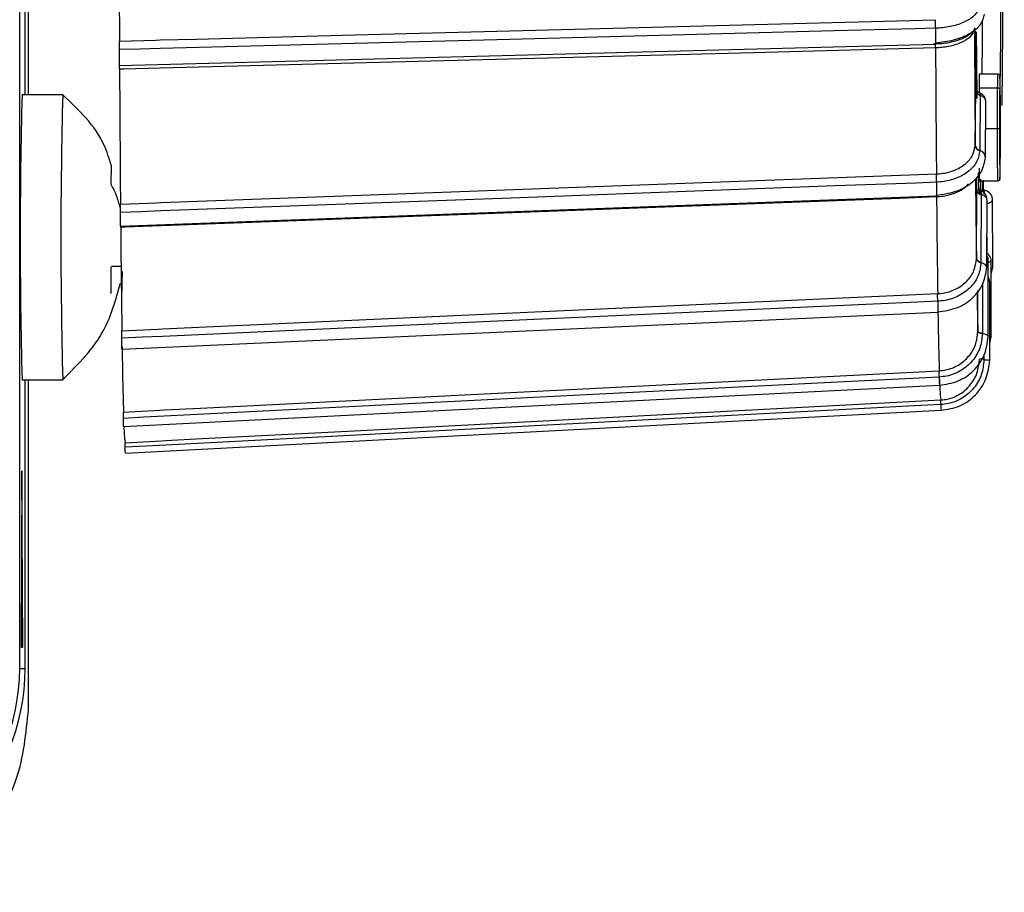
# Model space of a CAD drawing. Extents: x 5 to 297, y -3 to 205.
# Tile 6 of 38: x 67.07 to 69.5, y 70.15 to 72.29. Entities that reach past the tile are written whole.
import ezdxf

# ---------------------------------------------------------------- set-up
doc = ezdxf.new("R2010")
doc.units = 0
doc.layers.get('0').update_dxf_attribs({"linetype": 'CONTINUOUS'})

msp = doc.modelspace()

# ---------------------------------------------------------------- linework, layer by layer
at = {"color": 7, "linetype": 'CONTINUOUS'}
for p, q in [((67.0745, 70.6991), (67.0745, 75.5233)), ((67.0881, 72.1091), (67.0881, 72.8591)), ((67.0962, 72.1091), (67.0962, 72.8591)), ((67.3199, 72.1815), (69.3259, 72.2341)), ((69.4342, 72.1606), (69.4792, 72.1606)), ((67.1802, 72.1091), (67.0802, 72.1091)), ((69.4235, 71.9857), (69.4247, 72.1216)), ((69.4337, 72.1144), (69.4337, 72.1266)), ((69.4337, 72.1266), (69.4787, 72.1266)), ((69.4359, 72.1081), (69.4347, 71.973)), ((69.4851, 72.1086), (69.4847, 72.0791)), ((69.4487, 71.9557), (69.4499, 72.092)), ((69.4897, 72.0835), (69.4897, 72.0835)), ((69.4347, 71.973), (69.4347, 71.9723)), ((67.2995, 71.8891), (67.3, 71.9346)), ((69.4342, 71.8977), (69.4792, 71.8977)), ((69.4265, 71.7072), (69.4273, 71.8737)), ((69.4408, 71.8716), (69.4408, 71.8731)), ((67.3226, 71.7869), (69.3284, 71.8612)), ((69.4386, 71.8637), (69.4377, 71.6983)), ((69.4518, 71.6854), (69.4526, 71.8523)), ((69.4666, 71.6857), (69.4658, 71.8525)), ((67.3228, 71.7839), (67.3228, 71.7869)), ((69.4377, 71.6983), (69.4377, 71.6973)), ((69.4554, 71.5155), (69.4558, 71.7016)), ((69.463, 71.5156), (69.4626, 71.7017)), ((67.2995, 71.6207), (67.2991, 71.6865)), ((67.3004, 71.6883), (67.3237, 71.6883)), ((69.4627, 71.6681), (69.4666, 71.6856)), ((69.4592, 71.4576), (69.4592, 71.6502)), ((69.4301, 71.5277), (69.4303, 71.6287)), ((69.3316, 71.5752), (69.3316, 71.5758)), ((67.326, 71.4842), (69.3316, 71.5752)), ((69.4413, 71.5231), (69.4413, 71.522)), ((69.4592, 71.497), (69.463, 71.5156)), ((69.4451, 71.4593), (69.4339, 71.4593)), ((69.4451, 71.4593), (69.4451, 71.4583)), ((67.0802, 71.4091), (67.1802, 71.4091)), ((67.0881, 70.6991), (67.0881, 71.4091)), ((67.0962, 70.5991), (67.0962, 71.4091)), ((67.33, 71.2938), (69.3354, 71.3953)), ((69.3354, 71.3953), (69.3354, 71.3955)), ((67.3343, 71.2289), (69.3395, 71.334)), ((67.0802, 71.1849), (67.078, 70.7519)), ((67.0824, 70.7519), (67.0802, 71.1849)), ((67.078, 70.7519), (67.0824, 70.7519)), ((67.0745, 70.6991), (67.0881, 70.6991))]:
    msp.add_line(p, q, dxfattribs=at)
at = {"color": 1, "linetype": 'CONTINUOUS'}
for p, q in [((69.4493, 72.0267), (69.4786, 72.0267)), ((69.3286, 71.8582), (69.3285, 71.8612)), ((69.4522, 71.7605), (69.4524, 71.7193)), ((69.4416, 71.6438), (69.4413, 71.5231)), ((69.4451, 71.4695), (69.4451, 71.4593))]:
    msp.add_line(p, q, dxfattribs=at)
at = {"color": 7, "linetype": 'CONTINUOUS', "flags": 128}
for points in [[(67.3197, 72.2415), (67.4092, 72.2438), (67.4198, 72.2441), (67.5092, 72.2464), (67.8669, 72.2558), (69.3257, 72.294)], [(69.3257, 72.2731), (69.2759, 72.2718), (69.0766, 72.2666), (68.2796, 72.2457), (67.4198, 72.2232), (67.37, 72.2219), (67.3197, 72.2206)], [(69.4259, 72.2631), (69.4265, 72.1943), (69.4275, 72.1006)], [(69.326, 72.2246), (69.2366, 72.2222), (68.879, 72.2129), (67.4201, 72.1746), (67.3307, 72.1723), (67.3201, 72.172)], [(67.3223, 71.8406), (67.4117, 71.8439), (67.4223, 71.8443), (67.5118, 71.8476), (67.8694, 71.8609), (69.3281, 71.9149)], [(69.4305, 71.9183), (69.4314, 71.8879), (69.4322, 71.8683)], [(69.3282, 71.8945), (69.2783, 71.8926), (69.0791, 71.8853), (68.2822, 71.8557), (67.4224, 71.8239), (67.3726, 71.822), (67.3223, 71.8202)], [(69.4277, 71.87), (69.4274, 71.895), (69.4273, 71.9027)], [(69.4361, 71.8645), (69.437, 71.8879), (69.4375, 71.9024)], [(69.4411, 71.8977), (69.4411, 71.895), (69.4407, 71.87)], [(69.4439, 71.8738), (69.4442, 71.8977), (69.4442, 71.8998)], [(69.3286, 71.8582), (69.2392, 71.8549), (68.8816, 71.8417), (67.4228, 71.7876), (67.3334, 71.7843), (67.3228, 71.7839)], [(69.3284, 71.8612), (69.3283, 71.8619), (69.3283, 71.8629)], [(67.3257, 71.5296), (67.4151, 71.5336), (67.4257, 71.5341), (67.5151, 71.5382), (67.8728, 71.5544), (69.3313, 71.6206)], [(69.3314, 71.602), (69.2816, 71.5998), (69.0824, 71.5907), (68.2855, 71.5546), (67.4258, 71.5155), (67.376, 71.5133), (67.3258, 71.511)], [(69.4413, 71.5231), (69.4389, 71.5234), (69.4367, 71.5239), (69.4348, 71.5244), (69.4331, 71.525), (69.4318, 71.5256), (69.4309, 71.5263), (69.4303, 71.527), (69.4301, 71.5277)], [(69.4413, 71.522), (69.4389, 71.5224), (69.4367, 71.5229), (69.4348, 71.5234), (69.4331, 71.524), (69.4318, 71.5247), (69.4309, 71.5254), (69.4303, 71.5261), (69.43, 71.5268)], [(67.3297, 71.3296), (67.4191, 71.3341), (67.4297, 71.3347), (67.5191, 71.3392), (67.8767, 71.3573), (69.3351, 71.4311)], [(69.3352, 71.4157), (69.2854, 71.4131), (69.0862, 71.4031), (68.2894, 71.3627), (67.4298, 71.3192), (67.38, 71.3167), (67.3298, 71.3141)], [(67.334, 71.2543), (67.4234, 71.259), (67.434, 71.2596), (67.5233, 71.2643), (67.8809, 71.283), (69.3391, 71.3594)], [(69.3393, 71.3481), (69.2895, 71.3455), (69.0903, 71.3351), (68.2936, 71.2933), (67.4341, 71.2483), (67.3843, 71.2457), (67.3341, 71.243)]]:
    msp.add_lwpolyline(points, dxfattribs=at)
at = {"color": 1, "linetype": 'CONTINUOUS', "flags": 128}
for points in [[(69.4343, 72.1141), (69.435, 72.1136), (69.4356, 72.1124), (69.4359, 72.1105), (69.4359, 72.1081)], [(69.4355, 71.8739), (69.4356, 71.8739), (69.4367, 71.8731), (69.4377, 71.8716), (69.4383, 71.8695), (69.4386, 71.8668), (69.4386, 71.8637)], [(69.4518, 71.6854), (69.4518, 71.6855), (69.4508, 71.689), (69.4479, 71.6923), (69.4435, 71.6951), (69.4377, 71.6973)], [(69.4554, 71.5155), (69.4554, 71.5155), (69.4543, 71.5174), (69.4515, 71.5191), (69.447, 71.5207), (69.4413, 71.522)], [(69.463, 71.5156), (69.463, 71.5155), (69.462, 71.5138), (69.4592, 71.5123)]]:
    msp.add_lwpolyline(points, dxfattribs=at)
at = {"color": 7, "linetype": 'CONTINUOUS'}
for centre, radius, start, end in [((-11.7109, 72.9763), 81.2005, 359.388346, 0.065536), ((-9.9188, 72.9708), 79.4135, 359.359838, 0.070967), ((-10.1327, 73.0098), 79.6277, 359.333453, 0.042719), ((238.8102, 73.0543), 171.4924, 180.142628, 180.271578), ((29.2768, 72.6105), 40.1663, 359.35815, 359.54419), ((166.2569, 72.7784), 96.8366, 180.298261, 180.469045), ((144.6637, 72.7552), 75.2414, 180.372565, 180.48395), ((69.381, 72.2375), 0.0553, 180.2248, 183.5818), ((171.8356, 72.7562), 102.5109, 180.297107, 180.470198), ((175.8019, 72.7327), 108.4833, 180.296128, 180.471178), ((80.82, 71.7591), 13.7442, 178.54079, 181.45921), ((80.7623, 71.7592), 13.5865, 178.5243, 181.47651), ((69.4798, 72.232), 0.2053, 269.6534, 271.0611), ((69.4382, 71.9874), 0.0148, 186.6402, 256.3829), ((69.4383, 71.9868), 0.0149, 186.6048, 255.997), ((111.8233, 72.2985), 42.4009, 180.53575, 180.79896), ((115.5199, 72.2647), 46.1931, 180.5042, 180.79896), ((116.2022, 72.2126), 48.8813, 180.50252, 180.80063), ((69.4385, 71.7107), 0.0125, 196.3758, 266.5041), ((69.4386, 71.7099), 0.0126, 196.1883, 265.9669), ((68.39, 71.6376), 1.0642, 177.9725, 180.579), ((78.053, 71.7723), 8.6264, 181.02412, 181.62494), ((80.6941, 71.7452), 11.3634, 180.83024, 181.58359), ((79.3469, 71.6628), 12.0219, 180.82586, 181.58797), ((69.7316, 71.411), 0.3959, 180.0944, 187.4901), ((67.582, 71.2933), 0.2511, 179.8625, 188.923), ((66.5745, 70.6991), 0.5, 270, 0), ((66.5745, 70.6991), 0.5135, 270, 0)]:
    msp.add_arc(centre, radius, start, end, dxfattribs=at)
at = {"color": 1, "linetype": 'CONTINUOUS'}
for centre, radius, start, end in [((71.3853, 72.2594), 2.0597, 179.6183, 180.6151), ((69.4299, 71.954), 0.0189, 5.0835, 75.2266), ((70.9437, 71.8853), 1.6155, 179.6726, 180.7941), ((69.448, 71.8689), 0.00513, 82.5234, 141.4902), ((69.4581, 71.6863), 0.00859, 302.4205, 355.7817), ((70.3738, 71.5956), 1.0424, 179.6494, 181.0917), ((69.7292, 76.8189), 5.3682, 266.9666, 267.1169), ((70.0236, 71.4121), 0.6884, 179.7042, 181.3861), ((69.6623, 71.3456), 0.323, 179.5423, 182.05)]:
    msp.add_arc(centre, radius, start, end, dxfattribs=at)
at = {"color": 7, "linetype": 'CONTINUOUS'}
for centre, major_axis, ratio, start_param, end_param in [((69.4447, 72.1201), (0.0199, -0.0031), 0.698592, 3.255765, 4.365326), ((69.4473, 71.8719), (0.02, -0.0025), 0.493669, 3.211059, 4.32062), ((69.4621, 71.8892), (0.04, -0.0022), 0.499068, 4.178405, 4.271258)]:
    msp.add_ellipse(centre, major_axis=major_axis, ratio=ratio, start_param=start_param, end_param=end_param, dxfattribs=at)
for points, knots in [([(69.4324, 72.3281), (69.431, 72.3219), (69.4281, 72.3094), (69.4084, 72.2929), (69.3798, 72.2804), (69.3503, 72.2743), (69.3318, 72.2734), (69.3257, 72.2731)], [0, 0, 0, 0, 0.2225903, 0.445284, 0.6680289, 0.8907827, 1, 1, 1, 1]), ([(69.3258, 72.2373), (69.3412, 72.2391), (69.3723, 72.2426), (69.4119, 72.259), (69.4401, 72.2815), (69.4442, 72.2991), (69.4463, 72.3079)], [0, 0, 0, 0, 0.2468621, 0.4963326, 0.7476441, 1, 1, 1, 1]), ([(69.3257, 72.2731), (69.3257, 72.2747), (69.3256, 72.2779), (69.3256, 72.2834), (69.3256, 72.289), (69.3257, 72.2923), (69.3257, 72.294)], [0, 0, 0, 0, 0.25, 0.5, 0.75, 1, 1, 1, 1]), ([(69.4169, 72.2658), (69.4161, 72.2643), (69.4138, 72.2596), (69.3966, 72.2483), (69.3683, 72.2386), (69.3409, 72.2341), (69.325, 72.2344), (69.3215, 72.2345)], [0, 0, 0, 0, 0.126682, 0.378118, 0.643205, 0.921556, 1, 1, 1, 1]), ([(69.4216, 72.2739), (69.4203, 72.2683), (69.4177, 72.2571), (69.3999, 72.2422), (69.3742, 72.2311), (69.3478, 72.2257), (69.3313, 72.2249), (69.326, 72.2246)], [0, 0, 0, 0, 0.223538, 0.447066, 0.670551, 0.893983, 1, 1, 1, 1]), ([(67.3197, 72.2206), (67.3197, 72.2226), (67.3198, 72.2265), (67.3198, 72.2334), (67.3198, 72.2384), (67.3197, 72.2409), (67.3197, 72.2415)], [0, 0, 0, 0, 0.3070079, 0.614028, 0.9207477, 1, 1, 1, 1]), ([(67.3199, 72.1818), (67.3199, 72.1818), (67.3198, 72.182), (67.3198, 72.1856), (67.3197, 72.1915), (67.3197, 72.1991), (67.3197, 72.2076), (67.3197, 72.215), (67.3197, 72.219), (67.3197, 72.2206)], [0, 0, 0, 0, 0.121932, 0.277473, 0.433014, 0.588556, 0.744097, 0.899639, 1, 1, 1, 1]), ([(67.3201, 72.172), (67.3201, 72.1738), (67.3201, 72.1774), (67.32, 72.1807), (67.32, 72.1817), (67.3199, 72.1816), (67.3199, 72.1816)], [0, 0, 0, 0, 0.328409, 0.656811, 0.985426, 1, 1, 1, 1]), ([(69.4337, 72.1266), (69.4338, 72.1373), (69.4339, 72.1565), (69.4341, 72.1593), (69.4342, 72.1606)], [0, 0, 0, 0, 0.559342, 1, 1, 1, 1]), ([(69.4787, 72.1266), (69.4787, 72.127), (69.4788, 72.1343), (69.4789, 72.1439), (69.479, 72.1544), (69.4791, 72.1598), (69.4792, 72.1603), (69.4792, 72.1606)], [0, 0, 0, 0, 0.022277, 0.378306, 0.513123, 0.807419, 1, 1, 1, 1]), ([(69.4792, 72.1606), (69.4798, 72.1605), (69.4809, 72.1604), (69.4824, 72.1595), (69.4836, 72.1583), (69.4841, 72.157), (69.4842, 72.1561), (69.4842, 72.1558), (69.4842, 72.1556)], [0, 0, 0, 0, 0.21455, 0.4291, 0.643684, 0.858342, 0.921993, 1, 1, 1, 1]), ([(69.4842, 72.1556), (69.4842, 72.1554), (69.4841, 72.1549), (69.484, 72.1499), (69.4839, 72.14), (69.4838, 72.1308), (69.4838, 72.124)], [0, 0, 0, 0, 0.194002, 0.484645, 0.618294, 1, 1, 1, 1]), ([(69.4849, 72.029), (69.4849, 72.0446), (69.4848, 72.076), (69.4848, 72.1141), (69.4846, 72.1391), (69.4845, 72.1511), (69.4843, 72.1552), (69.4843, 72.1555), (69.4842, 72.1556)], [0, 0, 0, 0, 0.288847, 0.580669, 0.708734, 0.837886, 0.953673, 1, 1, 1, 1]), ([(67.3, 71.9344), (67.2946, 71.9522), (67.2737, 72.0213), (67.22, 72.0717), (67.1802, 72.1091)], [0, 0, 0, 0, 0.258764, 1, 1, 1, 1]), ([(69.4247, 72.1216), (69.4247, 72.1216), (69.4247, 72.1216), (69.4247, 72.1214), (69.4247, 72.1212)], [0, 0, 0, 0, 0.035564, 1, 1, 1, 1]), ([(69.4343, 72.1141), (69.4325, 72.115), (69.4287, 72.1167), (69.4256, 72.1198), (69.4251, 72.1208), (69.4248, 72.1213)], [0, 0, 0, 0, 0.331657, 0.666335, 1, 1, 1, 1]), ([(69.4496, 72.092), (69.4496, 72.0943), (69.4494, 72.0992), (69.4457, 72.1059), (69.4406, 72.1112), (69.4362, 72.1131), (69.4342, 72.1139)], [0, 0, 0, 0, 0.2391108, 0.5104931, 0.7735192, 1, 1, 1, 1]), ([(69.4786, 72.0267), (69.4786, 72.0358), (69.4786, 72.0541), (69.4786, 72.0815), (69.4787, 72.1063), (69.4787, 72.1206), (69.4787, 72.1266)], [0, 0, 0, 0, 0.266141, 0.534591, 0.806792, 1, 1, 1, 1]), ([(69.4787, 72.1266), (69.4793, 72.1265), (69.4804, 72.1265), (69.4819, 72.126), (69.4831, 72.1254), (69.4836, 72.1248), (69.4838, 72.1243), (69.4838, 72.1241), (69.4838, 72.124)], [0, 0, 0, 0, 0.2144699, 0.4289376, 0.6434694, 0.858136, 0.9328813, 1, 1, 1, 1]), ([(69.4838, 72.124), (69.4838, 72.1184), (69.4837, 72.1046), (69.4837, 72.0806), (69.4836, 72.0537), (69.4836, 72.0357), (69.4836, 72.0267)], [0, 0, 0, 0, 0.18813, 0.459418, 0.73022, 1, 1, 1, 1]), ([(69.4839, 72.0262), (69.4839, 72.027), (69.4839, 72.0378), (69.4839, 72.0594), (69.4839, 72.0849), (69.484, 72.1035), (69.4841, 72.1138), (69.4842, 72.1198), (69.4842, 72.1204), (69.4842, 72.1207)], [0, 0, 0, 0, 0.022211, 0.288912, 0.576518, 0.702838, 0.810831, 0.919601, 1, 1, 1, 1]), ([(69.4842, 72.1207), (69.4843, 72.1205), (69.4843, 72.12), (69.4844, 72.1149), (69.4845, 72.1057), (69.4845, 72.0877), (69.4846, 72.0642), (69.4846, 72.0427), (69.4846, 72.0319), (69.4846, 72.029)], [0, 0, 0, 0, 0.076436, 0.156065, 0.280129, 0.403381, 0.704627, 0.919668, 1, 1, 1, 1]), ([(69.4792, 71.8977), (69.4792, 71.8979), (69.4791, 71.8983), (69.479, 71.9039), (69.4788, 71.9173), (69.4787, 71.9409), (69.4786, 71.9717), (69.4786, 72.0022), (69.4786, 72.0197), (69.4786, 72.0267)], [0, 0, 0, 0, 0.074689, 0.194349, 0.314095, 0.454816, 0.687193, 0.875371, 1, 1, 1, 1]), ([(69.4836, 72.0267), (69.4836, 72.0094), (69.4836, 71.9796), (69.4837, 71.9431), (69.4838, 71.9208), (69.484, 71.9084), (69.4841, 71.9033), (69.4842, 71.9029), (69.4842, 71.9027)], [0, 0, 0, 0, 0.3230405, 0.55757, 0.6960164, 0.8112918, 0.9267641, 1, 1, 1, 1]), ([(69.4842, 71.9376), (69.4842, 71.9378), (69.4842, 71.9383), (69.4841, 71.9429), (69.484, 71.9522), (69.4839, 71.9699), (69.4839, 71.993), (69.4839, 72.0136), (69.4839, 72.0239), (69.4839, 72.0262)], [0, 0, 0, 0, 0.0715372, 0.1578911, 0.2878374, 0.4171366, 0.7108637, 0.9351672, 1, 1, 1, 1]), ([(69.4842, 71.9027), (69.4843, 71.9029), (69.4844, 71.9033), (69.4845, 71.9089), (69.4847, 71.9228), (69.4848, 71.9485), (69.4848, 71.9847), (69.4849, 72.0143), (69.4849, 72.029)], [0, 0, 0, 0, 0.076699, 0.188989, 0.320864, 0.451263, 0.726873, 1, 1, 1, 1]), ([(69.4846, 72.029), (69.4846, 72.0227), (69.4846, 72.01), (69.4846, 71.991), (69.4845, 71.9732), (69.4845, 71.9624), (69.4845, 71.9576)], [0, 0, 0, 0, 0.261341, 0.52278, 0.784482, 1, 1, 1, 1]), ([(69.3281, 71.9149), (69.3334, 71.9153), (69.3499, 71.9165), (69.3762, 71.9241), (69.4019, 71.94), (69.4196, 71.9612), (69.4222, 71.9771), (69.4235, 71.985)], [0, 0, 0, 0, 0.106017, 0.329449, 0.552934, 0.776462, 1, 1, 1, 1]), ([(69.4347, 71.9723), (69.4333, 71.9635), (69.4305, 71.9458), (69.4108, 71.9224), (69.3822, 71.9048), (69.3528, 71.8962), (69.3342, 71.8949), (69.3282, 71.8945)], [0, 0, 0, 0, 0.22259, 0.445284, 0.668029, 0.890783, 1, 1, 1, 1]), ([(69.4235, 71.985), (69.4235, 71.9851), (69.4235, 71.9853), (69.4235, 71.9855), (69.4235, 71.9857)], [0, 0, 0, 0, 0.04216, 1, 1, 1, 1]), ([(69.3283, 71.8629), (69.3439, 71.8649), (69.3751, 71.8689), (69.4146, 71.8905), (69.4426, 71.9204), (69.4466, 71.9439), (69.4487, 71.9557)], [0, 0, 0, 0, 0.2479913, 0.4976609, 0.748503, 1, 1, 1, 1]), ([(69.4845, 71.9576), (69.4845, 71.9556), (69.4845, 71.9501), (69.4844, 71.9431), (69.4843, 71.9383), (69.4843, 71.9378), (69.4842, 71.9376)], [0, 0, 0, 0, 0.183997, 0.523142, 0.774311, 1, 1, 1, 1]), ([(69.3282, 71.8945), (69.3281, 71.8963), (69.3281, 71.8998), (69.328, 71.9054), (69.328, 71.9106), (69.3281, 71.9135), (69.3281, 71.9149)], [0, 0, 0, 0, 0.25, 0.5, 0.75, 1, 1, 1, 1]), ([(69.4342, 71.8977), (69.4342, 71.8982), (69.4341, 71.8991), (69.4339, 71.9091), (69.4338, 71.9202), (69.4338, 71.9276), (69.4338, 71.9288)], [0, 0, 0, 0, 0.313674, 0.626758, 0.940156, 1, 1, 1, 1]), ([(69.4842, 71.9376), (69.4842, 71.9378), (69.4842, 71.938), (69.4842, 71.9381), (69.4842, 71.9382)], [0, 0, 0, 0, 0.8712259, 1, 1, 1, 1]), ([(69.4842, 71.9027), (69.4842, 71.9025), (69.4842, 71.9021), (69.4841, 71.9012), (69.4836, 71.9), (69.4824, 71.8988), (69.4809, 71.8979), (69.4798, 71.8978), (69.4792, 71.8977)], [0, 0, 0, 0, 0.090975, 0.14153, 0.356187, 0.570804, 0.785402, 1, 1, 1, 1]), ([(67.3216, 71.832), (67.319, 71.8419), (67.3141, 71.8615), (67.3043, 71.8799), (67.2995, 71.8891)], [0, 0, 0, 0, 0.502986, 1, 1, 1, 1]), ([(69.4273, 71.8737), (69.4273, 71.8737), (69.4274, 71.8744), (69.4274, 71.875), (69.4274, 71.8755)], [0, 0, 0, 0, 0.033049, 1, 1, 1, 1]), ([(69.4354, 71.8739), (69.4332, 71.8747), (69.4298, 71.8759), (69.4282, 71.877), (69.4277, 71.8773)], [0, 0, 0, 0, 0.650492, 1, 1, 1, 1]), ([(69.4524, 71.8523), (69.4524, 71.8529), (69.4529, 71.8559), (69.451, 71.8612), (69.4474, 71.8669), (69.4423, 71.8711), (69.4381, 71.8733), (69.4357, 71.8738), (69.4354, 71.8739)], [0, 0, 0, 0, 0.06102, 0.310995, 0.533018, 0.745369, 0.971597, 1, 1, 1, 1]), ([(69.4408, 71.8731), (69.4408, 71.8745), (69.4409, 71.8777), (69.4409, 71.8778), (69.441, 71.8765), (69.441, 71.8763)], [0, 0, 0, 0, 0.369506, 0.88208, 1, 1, 1, 1]), ([(69.4487, 71.8739), (69.4468, 71.8746), (69.4433, 71.8758), (69.4416, 71.8769), (69.4408, 71.8774)], [0, 0, 0, 0, 0.554961, 1, 1, 1, 1]), ([(69.4439, 71.8676), (69.4442, 71.8676), (69.445, 71.8678), (69.446, 71.8683), (69.4467, 71.8691), (69.4468, 71.8699), (69.4464, 71.8708), (69.4454, 71.8715), (69.4445, 71.8719), (69.444, 71.8721)], [0, 0, 0, 0, 0.088013, 0.240341, 0.393027, 0.545536, 0.697414, 0.848695, 1, 1, 1, 1]), ([(69.4657, 71.8525), (69.4657, 71.8526), (69.4662, 71.8552), (69.4646, 71.8602), (69.4612, 71.8663), (69.4562, 71.8706), (69.4519, 71.8731), (69.4492, 71.8737), (69.4486, 71.8738)], [0, 0, 0, 0, 0.008907, 0.275982, 0.501083, 0.717013, 0.941385, 1, 1, 1, 1]), ([(67.3223, 71.8202), (67.3224, 71.8224), (67.3224, 71.8268), (67.3224, 71.8335), (67.3223, 71.8381), (67.3223, 71.8402), (67.3223, 71.8406)], [0, 0, 0, 0, 0.307008, 0.614028, 0.920748, 1, 1, 1, 1]), ([(67.3226, 71.7869), (67.3226, 71.7869), (67.3225, 71.7865), (67.3225, 71.7881), (67.3224, 71.792), (67.3224, 71.7985), (67.3223, 71.8064), (67.3223, 71.814), (67.3223, 71.8184), (67.3223, 71.8202)], [0, 0, 0, 0, 0.00127, 0.1781854, 0.3551009, 0.5320163, 0.7089318, 0.8858472, 1, 1, 1, 1]), ([(69.3313, 71.6206), (69.3366, 71.6211), (69.3531, 71.6225), (69.3794, 71.6319), (69.4051, 71.6513), (69.4227, 71.6772), (69.4252, 71.6967), (69.4265, 71.7064)], [0, 0, 0, 0, 0.106017, 0.329449, 0.552934, 0.776462, 1, 1, 1, 1]), ([(69.4377, 71.6973), (69.4364, 71.6865), (69.4336, 71.6649), (69.414, 71.6362), (69.3855, 71.6146), (69.356, 71.6041), (69.3375, 71.6025), (69.3314, 71.602)], [0, 0, 0, 0, 0.22259, 0.445284, 0.668029, 0.890783, 1, 1, 1, 1]), ([(69.4265, 71.7064), (69.4265, 71.7064), (69.4265, 71.7067), (69.4265, 71.707), (69.4265, 71.7072)], [0, 0, 0, 0, 0.04216, 1, 1, 1, 1]), ([(69.4623, 71.7017), (69.4624, 71.7026), (69.4627, 71.7058), (69.4608, 71.7107), (69.4574, 71.7155), (69.4545, 71.7182), (69.4527, 71.7192), (69.4524, 71.7193)], [0, 0, 0, 0, 0.123258, 0.448562, 0.710257, 0.948196, 1, 1, 1, 1]), ([(69.4555, 71.7016), (69.4556, 71.7025), (69.4558, 71.7057), (69.4546, 71.7096), (69.4528, 71.712), (69.4524, 71.7126)], [0, 0, 0, 0, 0.239244, 0.818121, 1, 1, 1, 1]), ([(69.3316, 71.5758), (69.3472, 71.578), (69.3786, 71.5825), (69.418, 71.6079), (69.4458, 71.6434), (69.4498, 71.6714), (69.4518, 71.6854)], [0, 0, 0, 0, 0.248974, 0.498807, 0.749237, 1, 1, 1, 1]), ([(69.4589, 71.6502), (69.4589, 71.6515), (69.459, 71.655), (69.4576, 71.6589), (69.456, 71.6609), (69.4557, 71.6613)], [0, 0, 0, 0, 0.3339996, 0.8743591, 1, 1, 1, 1]), ([(67.1802, 71.4092), (67.2186, 71.4474), (67.2862, 71.5147), (67.311, 71.6062), (67.3217, 71.6456)], [0, 0, 0, 0, 0.568423, 1, 1, 1, 1]), ([(69.3314, 71.602), (69.3314, 71.6039), (69.3313, 71.6075), (69.3312, 71.6128), (69.3312, 71.6174), (69.3313, 71.6195), (69.3313, 71.6206)], [0, 0, 0, 0, 0.25, 0.5, 0.75, 1, 1, 1, 1]), ([(67.3258, 71.511), (67.3258, 71.5133), (67.3258, 71.5178), (67.3258, 71.524), (67.3257, 71.5277), (67.3257, 71.5293), (67.3257, 71.5296)], [0, 0, 0, 0, 0.307008, 0.614028, 0.920748, 1, 1, 1, 1]), ([(69.43, 71.5268), (69.43, 71.5268), (69.43, 71.5271), (69.4301, 71.5274), (69.4301, 71.5277)], [0, 0, 0, 0, 0.04216, 1, 1, 1, 1]), ([(67.326, 71.4844), (67.326, 71.4843), (67.326, 71.4839), (67.3259, 71.486), (67.3258, 71.4905), (67.3258, 71.4974), (67.3258, 71.5046), (67.3258, 71.5092), (67.3258, 71.511)], [0, 0, 0, 0, 0.047292, 0.252385, 0.457479, 0.662572, 0.867666, 1, 1, 1, 1]), ([(69.3351, 71.4311), (69.3404, 71.4317), (69.3568, 71.4333), (69.3831, 71.4437), (69.4088, 71.4654), (69.4263, 71.4942), (69.4288, 71.5159), (69.43, 71.5268)], [0, 0, 0, 0, 0.106017, 0.329449, 0.552934, 0.776462, 1, 1, 1, 1]), ([(69.4413, 71.522), (69.4399, 71.51), (69.4372, 71.4858), (69.4177, 71.4538), (69.3892, 71.4297), (69.3598, 71.418), (69.3413, 71.4162), (69.3352, 71.4157)], [0, 0, 0, 0, 0.22259, 0.445284, 0.668029, 0.890783, 1, 1, 1, 1]), ([(69.3354, 71.3955), (69.3511, 71.3978), (69.3826, 71.4026), (69.4219, 71.4305), (69.4495, 71.4694), (69.4534, 71.5001), (69.4554, 71.5155)], [0, 0, 0, 0, 0.2497124, 0.4996649, 0.749785, 1, 1, 1, 1]), ([(69.3391, 71.3594), (69.3444, 71.36), (69.3609, 71.3616), (69.3871, 71.3725), (69.4127, 71.3949), (69.4302, 71.4247), (69.4327, 71.4472), (69.4339, 71.4584)], [0, 0, 0, 0, 0.106017, 0.329449, 0.552934, 0.776462, 1, 1, 1, 1]), ([(69.4451, 71.4583), (69.4438, 71.4458), (69.4412, 71.4208), (69.4217, 71.3876), (69.3933, 71.3627), (69.3639, 71.3505), (69.3454, 71.3487), (69.3393, 71.3481)], [0, 0, 0, 0, 0.22259, 0.445284, 0.668029, 0.890783, 1, 1, 1, 1]), ([(69.3395, 71.334), (69.3552, 71.3364), (69.3867, 71.3412), (69.4259, 71.37), (69.4534, 71.4101), (69.4573, 71.4417), (69.4592, 71.4576)], [0, 0, 0, 0, 0.25, 0.5, 0.75, 1, 1, 1, 1]), ([(69.3352, 71.4157), (69.3352, 71.4174), (69.3351, 71.421), (69.335, 71.4255), (69.335, 71.4292), (69.335, 71.4305), (69.3351, 71.4311)], [0, 0, 0, 0, 0.25, 0.5, 0.75, 1, 1, 1, 1]), ([(69.3393, 71.3481), (69.3392, 71.3497), (69.3391, 71.3529), (69.3391, 71.3564), (69.339, 71.3589), (69.3391, 71.3593), (69.3391, 71.3594)], [0, 0, 0, 0, 0.25, 0.5, 0.75, 1, 1, 1, 1]), ([(67.3298, 71.3141), (67.3298, 71.3163), (67.3298, 71.3207), (67.3297, 71.3259), (67.3297, 71.3286), (67.3297, 71.3294), (67.3297, 71.3296)], [0, 0, 0, 0, 0.307008, 0.614028, 0.920748, 1, 1, 1, 1]), ([(67.33, 71.2942), (67.33, 71.2941), (67.33, 71.2939), (67.3299, 71.2965), (67.3298, 71.3016), (67.3298, 71.3079), (67.3298, 71.3124), (67.3298, 71.3141)], [0, 0, 0, 0, 0.111058, 0.354922, 0.598786, 0.842649, 1, 1, 1, 1]), ([(67.3341, 71.243), (67.3341, 71.245), (67.3341, 71.2488), (67.334, 71.2527), (67.334, 71.2542), (67.334, 71.2543), (67.334, 71.2543)], [0, 0, 0, 0, 0.307008, 0.614028, 0.920748, 1, 1, 1, 1]), ([(67.3343, 71.2292), (67.3343, 71.2292), (67.3343, 71.2292), (67.3342, 71.2325), (67.3341, 71.2374), (67.3341, 71.2414), (67.3341, 71.243)], [0, 0, 0, 0, 0.204585, 0.505282, 0.805979, 1, 1, 1, 1]), ([(66.6925, 70.1491), (66.7468, 70.156), (66.8534, 70.1696), (66.9858, 70.2747), (67.0789, 70.4221), (67.0904, 70.5402), (67.0962, 70.5991)], [0, 0, 0, 0, 0.2549457, 0.5006642, 0.7508634, 1, 1, 1, 1])]:
    msp.add_open_spline(points, degree=3, knots=knots, dxfattribs=at)
at = {"color": 1, "linetype": 'CONTINUOUS'}
for points, knots in [([(69.326, 72.2246), (69.326, 72.2261), (69.3259, 72.2291), (69.3258, 72.2322), (69.3258, 72.234), (69.3259, 72.234), (69.3259, 72.234)], [0, 0, 0, 0, 0.267989, 0.535978, 0.803967, 1, 1, 1, 1]), ([(69.4496, 72.092), (69.4496, 72.0934), (69.4495, 72.0969), (69.4461, 72.102), (69.4412, 72.1059), (69.4373, 72.1075), (69.4359, 72.1081)], [0, 0, 0, 0, 0.22204, 0.523172, 0.824951, 1, 1, 1, 1]), ([(69.406, 71.8901), (69.4045, 71.8881), (69.3976, 71.879), (69.3762, 71.8676), (69.3504, 71.8598), (69.3339, 71.8586), (69.3286, 71.8582)], [0, 0, 0, 0, 0.105983, 0.467327, 0.828585, 1, 1, 1, 1]), ([(69.4523, 71.8523), (69.4523, 71.8533), (69.4522, 71.8557), (69.4488, 71.8593), (69.4439, 71.8622), (69.44, 71.8633), (69.4386, 71.8637)], [0, 0, 0, 0, 0.220463, 0.522205, 0.824596, 1, 1, 1, 1]), ([(69.4655, 71.8525), (69.4655, 71.8515), (69.4654, 71.849), (69.462, 71.8455), (69.4571, 71.8428), (69.4532, 71.8417), (69.4517, 71.8413)], [0, 0, 0, 0, 0.21978, 0.521787, 0.824443, 1, 1, 1, 1]), ([(69.4555, 71.7016), (69.4555, 71.7021), (69.4555, 71.7033), (69.4532, 71.7045), (69.4519, 71.7051)], [0, 0, 0, 0, 0.436909, 1, 1, 1, 1]), ([(69.4623, 71.7017), (69.4623, 71.7012), (69.4622, 71.6999), (69.4597, 71.6984), (69.4567, 71.6977), (69.4558, 71.6974)], [0, 0, 0, 0, 0.33119, 0.786409, 1, 1, 1, 1]), ([(69.4589, 71.6502), (69.4589, 71.6502), (69.4589, 71.6502), (69.4568, 71.6503), (69.4557, 71.6503)], [0, 0, 0, 0, 0.469393, 1, 1, 1, 1])]:
    msp.add_open_spline(points, degree=3, knots=knots, dxfattribs=at)

doc.saveas('drawing.dxf')
